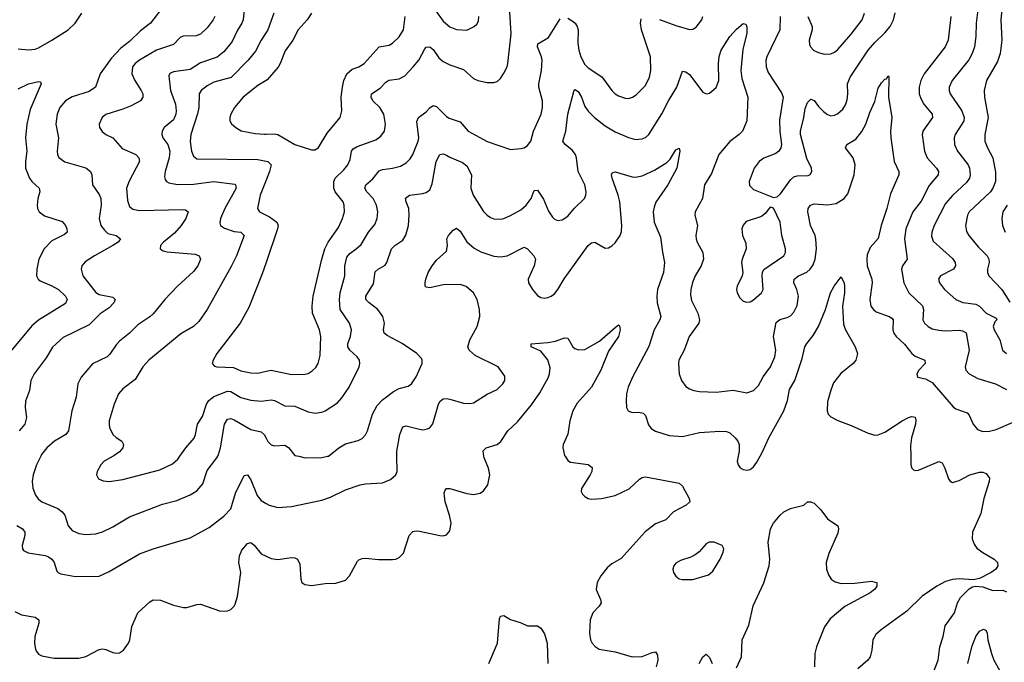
# Model space of a CAD drawing. Header units: inches. Extents: x 501419 to 657765, y 482282 to 547532.
# Tile 73 of 225: x 558539 to 564378, y 518777 to 522591. Entities that reach past the tile are written whole.
import ezdxf

# ---------------------------------------------------------------- set-up
doc = ezdxf.new("R2010")
doc.units = ezdxf.units.IN
doc.header["$MEASUREMENT"] = 0
for name, color, linetype in [('A5551', 7, 'Continuous'), ('A5552', 7, 'Continuous'), ('A5561', 7, 'Continuous'), ('A5562', 7, 'Continuous')]:
    doc.layers.add(name, color=color, linetype=linetype)

msp = doc.modelspace()

# ---------------------------------------------------------------- linework, layer by layer
at = {"layer": 'A5551', "color": 6}
for points, elevation in [([(558663.7, 520000), (558638.3, 519950), (558618.4, 519890), (558612.7, 519850), (558615.5, 519810), (558631.6, 519770), (558648, 519748), (558670, 519728.8), (558765.3, 519690), (558791.2, 519671.2), (558806.7, 519650), (558826.9, 519587), (558850, 519559.9), (558890, 519540.8), (558930, 519535.3), (558990, 519540.7), (559030, 519552.4), (559090, 519582.2), (559190, 519641.4), (559384.7, 519715.3), (559470, 519736.7), (559550, 519770.5), (559590, 519794.5), (559624.3, 519835.7), (559650, 519915.7), (559708.4, 519990), (559713.5, 520000)], 2200), ([(559093.6, 520000), (559038.9, 519970), (559020.1, 519950), (558997.8, 519910), (558993.6, 519890), (559006.6, 519866.6), (559034.2, 519854.2), (559069.7, 519849.7), (559150, 519861.4), (559370, 519918.6), (559445.2, 519954.8), (559476.4, 519983.6), (559487.9, 520000)], 2300), ([(558521.3, 519590), (558554.2, 519570), (558569.3, 519549.3), (558569.8, 519530), (558553.4, 519470), (558555, 519450), (558561.5, 519441.5), (558587.8, 519427.8), (558690, 519411.8), (558710, 519404.2), (558729.5, 519389.5), (558742.4, 519370), (558758.8, 519318.8), (558768.2, 519308.2), (558782.2, 519302.2), (558870, 519285.8), (559010, 519289.4), (559070, 519317.1), (559250, 519421), (559330, 519450.8), (559550, 519516.1), (559661.7, 519578.3), (559750, 519643.9), (559790, 519688.5), (559818.5, 519781.5), (559870, 519886.3), (559890, 519889.3), (559910, 519861), (559947.2, 519767.2), (559970, 519737.1), (560000, 519720.3)], 2100), ([(558510, 519079.2), (558550, 519058.1), (558630, 519045.7), (558652, 519030), (558652.3, 519010), (558627.6, 518930), (558626.7, 518890), (558632.5, 518852.5), (558639.2, 518839.2), (558650, 518825.6), (558670, 518815.1), (558742.4, 518802.4), (558890, 518802.9), (558930, 518812), (559010, 518853.6), (559030, 518857.8), (559050, 518854.3), (559090, 518835.3), (559110, 518831.1), (559130, 518833.7), (559154.2, 518850), (559184, 518890), (559192.5, 518910), (559203, 518990), (559239, 519070), (559310, 519136.6), (559330, 519147.8), (559374.4, 519145.6), (559450, 519116.3), (559510, 519103.3), (559530, 519103.3), (559590, 519121), (559610, 519121.6), (559730, 519079.9), (559770, 519082), (559790, 519091), (559809.9, 519110), (559816.9, 519123.1), (559830, 519168.8), (559849.5, 519310), (559837.4, 519370), (559841.8, 519410), (559856.7, 519443.3), (559890, 519482.6), (559910, 519487.6), (559930, 519472.5), (559970, 519421.5), (560000, 519407.4)], 2000)]:
    msp.add_lwpolyline(points, dxfattribs=dict(at, elevation=elevation))
at = {"layer": 'A5552', "color": 6}
for points, elevation in [([(558530, 522418.1), (558591.1, 522411.1), (558630, 522416.2), (558650, 522423.5), (558730, 522468.3), (558826, 522530), (558867.3, 522570), (558907.8, 522630)], 2100), ([(559398.6, 522681.4), (559315.1, 522570), (559255.8, 522524.2), (559190, 522462.2), (559138.6, 522421.4), (559080.2, 522359.8), (559015.4, 522270), (558988.2, 522190), (558950, 522164.7), (558850, 522133.9), (558810, 522110.1), (558776.3, 522070), (558759.8, 522030), (558752.9, 521970), (558768.4, 521890), (558761.3, 521810), (558762.4, 521790), (558770, 521772.3), (558807.1, 521747.1), (558930.7, 521710.7), (558959.4, 521690), (558967.2, 521670), (558970.6, 521610), (559010, 521553.6), (559019.8, 521530), (559021.2, 521490), (559009.3, 521410), (559020.1, 521370), (559040.8, 521340.8), (559062.1, 521322.1), (559110, 521309.2), (559136.3, 521290), (559122.3, 521270), (559091.8, 521250), (558981.3, 521190), (558926.1, 521153.9), (558907.4, 521130), (558903.7, 521110), (558913.9, 521070), (558990, 520972.1), (559010, 520959.6), (559090, 520945.1), (559104, 520930), (559097.5, 520910), (559070, 520880.7), (559015.5, 520844.5), (558950, 520780.6), (558795.7, 520704.3), (558732.6, 520647.4), (558695.9, 520584.1), (558623.8, 520490), (558605.3, 520450), (558597, 520390), (558573.4, 520326.6), (558571.9, 520290), (558578.8, 520230), (558569.8, 520190), (558535.1, 520150)], 2100), ([(559872.1, 522670), (559863, 522590), (559856.3, 522570), (559830, 522529), (559798.4, 522461.6), (559750, 522400.2), (559710, 522368.3), (559610, 522334), (559550, 522295), (559450, 522281.2), (559429.2, 522270.8), (559423.4, 522256.6), (559432.9, 522170), (559461.7, 522090), (559466.5, 522050), (559464.3, 522030), (559450, 521997.1), (559395.9, 521950), (559383.4, 521930), (559381.7, 521910), (559388.2, 521890), (559417.1, 521850), (559428.9, 521810), (559424.8, 521770), (559400.6, 521690), (559398.1, 521658.1), (559402, 521642), (559409.3, 521630), (559422.6, 521622.6), (559473.6, 521613.6), (559570, 521614.2), (559690, 521629.9), (559813.8, 521613.8), (559819, 521610), (559823.3, 521590), (559754.8, 521470), (559728.8, 521410), (559725.3, 521385.3), (559729.9, 521369.9), (559753.6, 521353.6), (559810, 521334.1), (559850, 521329), (559870.2, 521310), (559824.6, 521190), (559793.4, 521126.6), (559650, 520871.2), (559600.6, 520799.4), (559570.2, 520769.8), (559494.3, 520725.7), (559304.2, 520570), (559269.4, 520530.6), (559224.3, 520455.7), (559150, 520399.4), (559124.1, 520370), (559098.3, 520310), (559070.1, 520210), (559068.7, 520188.7), (559071.1, 520170), (559091.6, 520130), (559110.9, 520110.9), (559143.3, 520090), (559155.1, 520070), (559149.7, 520050), (559130, 520025.8), (559097.7, 520002.3), (559093.6, 520000)], 2300), ([(559695, 522610), (559685.3, 522590), (559650, 522542.3), (559610, 522504), (559585.3, 522494.7), (559507.1, 522492.9), (559490, 522484.1), (559450, 522442.8), (559350.3, 522409.7), (559248.8, 522350), (559223, 522330), (559208.4, 522310), (559203.9, 522270), (559220.8, 522230), (559259.3, 522170), (559268.5, 522150), (559269.7, 522130), (559255, 522110), (559199.9, 522080.1), (559150, 522059.3), (559050, 522027.7), (559026.9, 522010), (559009, 521970), (559011.6, 521950), (559027.6, 521927.6), (559050.1, 521910), (559090, 521889.4), (559147, 521827), (559227.7, 521790), (559245.9, 521770), (559248.7, 521750), (559187.2, 521632.8), (559172.9, 521590), (559177, 521517), (559190, 521481.3), (559210, 521467.3), (559250, 521459.3), (559505.2, 521465.2), (559522.3, 521462.3), (559538, 521450), (559523.4, 521410), (559497, 521370), (559456.6, 521323.4), (559391.8, 521270), (559374.4, 521250), (559370.9, 521230), (559390, 521219), (559413.6, 521213.6), (559579.6, 521199.6), (559602.5, 521190), (559610.7, 521170), (559595.2, 521130), (559570, 521097.1), (559472.7, 521007.3), (559398.8, 520930), (559330, 520844.9), (559310, 520826.7), (559239.7, 520780.3), (559189.9, 520730.1), (559130, 520683.3), (559110, 520661.1), (559073.6, 520606.4), (559056.7, 520590), (558970, 520548.7), (558902.9, 520470), (558882.8, 520430), (558874, 520350), (558847.4, 520270), (558828.8, 520150), (558811.7, 520128.3), (558745, 520090), (558699.6, 520050), (558668.8, 520010), (558663.7, 520000)], 2200), ([(560000, 522514.1), (559970.6, 522470), (559936.4, 522403.6), (559893.8, 522350), (559791.9, 522248.1), (559690, 522219.7), (559650, 522199.2), (559614.8, 522170), (559602.9, 522150), (559600.4, 522070), (559592.9, 522032.9), (559553, 521910), (559550, 521867.3), (559557.1, 521810), (559570, 521780.4), (559590, 521765.6), (559950, 521761.5), (560000, 521751.9)], 2400), ([(558530, 522181.2), (558590, 522210.1), (558650, 522224), (558662.5, 522222.5), (558666.5, 522210), (558601.5, 522058.5), (558581.5, 521970), (558573.7, 521890), (558581.6, 521810), (558573.8, 521750), (558573.9, 521710), (558595.7, 521650), (558610.3, 521630.3), (558653.5, 521590), (558657.3, 521570), (558646.7, 521530), (558642.8, 521490), (558644.6, 521470), (558653.4, 521450), (558686.2, 521426.2), (558790, 521392.6), (558809.3, 521370), (558819, 521350), (558820.9, 521330), (558804.9, 521315.1), (558730, 521278.6), (558683.5, 521230), (558652.5, 521170), (558639.9, 521110), (558638.5, 521070), (558647.8, 521050), (558660.6, 521040.6), (558730, 521012.2), (558769, 520989), (558811.1, 520950), (558819.6, 520930), (558810, 520906.2), (558650, 520806.9), (558610, 520775), (558454.2, 520585.8)], 2000), ([(560000, 522230.8), (559950, 522199.4), (559864.3, 522130), (559812.6, 522070), (559790.1, 522030), (559784.1, 522010), (559784.9, 521990), (559793.7, 521973.7), (559819.8, 521950), (559851.1, 521931.1), (559935.4, 521915.4), (559990, 521911.5), (560000, 521912)], 2500), ([(560000, 521637.7), (559964.8, 521550), (559949.1, 521470), (559959.9, 521450), (560000, 521430.8)], 2400), ([(560000, 521150.1), (559977.3, 521082.7), (559897.4, 520882.6), (559845.9, 520790), (559706.9, 520610), (559685.1, 520570), (559680.1, 520550), (559693.9, 520533.9), (559708, 520530), (559806.2, 520526.1), (559850, 520507.8), (559910, 520495.5), (559950, 520494), (560000, 520504.8)], 2400), ([(559487.9, 520000), (559523.1, 520050), (559572.6, 520107.4), (559581.7, 520130), (559593.7, 520190), (559623.1, 520237), (559647.3, 520310), (559659.7, 520330), (559690, 520354.5), (559770, 520385.7), (559790, 520383.4), (559849.7, 520349.7), (559910, 520332.4), (559970, 520326.5), (560000, 520330.8)], 2300), ([(559713.5, 520000), (559718.5, 520010), (559730.3, 520050), (559753.7, 520190), (559770, 520220.9), (559790, 520224), (559810, 520216.5), (559910, 520159.4), (559970, 520144.6), (559988.9, 520128.9), (560000, 520107.3)], 2200)]:
    msp.add_lwpolyline(points, dxfattribs=dict(at, elevation=elevation))
at = {"layer": 'A5561', "color": 6}
for points, elevation in [([(560000, 519407.4), (560030, 519393.2), (560070, 519388.3), (560150, 519399.2), (560170, 519398.2), (560186.9, 519390), (560199.1, 519359.1), (560205.3, 519270), (560211.7, 519251.7), (560230, 519238.8), (560270, 519233.6), (560350, 519244.7), (560413.7, 519246.3), (560470, 519265), (560495, 519290), (560542.6, 519377.4), (560550, 519385.2), (560570, 519393.2), (560590, 519395.1), (560666.6, 519386.6), (560750, 519386.9), (560770, 519389.5), (560790, 519398.4), (560815.1, 519424.9), (560848.2, 519530), (560870, 519553.1), (560890, 519558.2), (560910, 519556.3), (561030.4, 519529.6), (561050, 519528.6), (561070, 519534.6), (561090, 519558), (561096.9, 519603.1), (561087.5, 519650), (561061.6, 519730), (561056.5, 519783.5), (561060.9, 519799.1), (561070, 519808.4), (561090, 519808.5), (561190, 519778.7), (561230, 519772.4), (561270, 519780.3), (561290, 519795), (561314.1, 519830), (561327.5, 519890), (561318.3, 519930), (561292.7, 519990), (561291.4, 520000)], 2000), ([(560000, 519720.3), (560018.3, 519710), (560070, 519695.2), (560150, 519701.9), (560330, 519739.8), (560382.5, 519757.5), (560470, 519800.5), (560557.7, 519830), (560590, 519837.1), (560690, 519843.3), (560738.6, 519861.4), (560769.9, 519890), (560777.4, 519910), (560775.5, 520000)], 2100), ([(560193.7, 520000), (560231.3, 519991.3), (560330, 519992.9), (560365, 520000)], 2200), ([(561773.2, 520000), (561790, 519974.8), (561805.9, 519965.9), (561910.3, 519950.3), (561932.8, 519932.8), (561930.9, 519910), (561921.5, 519890), (561869.6, 519809.6), (561868.1, 519790), (561875.6, 519775.6), (561890, 519760.7), (561909.5, 519749.5), (561930, 519745.9), (561989.8, 519749.8), (562070, 519768.2), (562153.8, 519806.2), (562215.3, 519864.7), (562230, 519874.6), (562250, 519877.9), (562450, 519839.5), (562470, 519822.8), (562509.6, 519750), (562512.5, 519730), (562491, 519710), (562416.8, 519670), (562370, 519622.3), (562310, 519598.5), (562248.8, 519551.2), (562106.1, 519393.9), (562050, 519361.5), (562022.6, 519337.4), (561984.5, 519290), (561962.4, 519250), (561957, 519210), (561983.6, 519150), (561986.1, 519130), (561975.6, 519110), (561937.5, 519070), (561922.3, 519030), (561917.5, 518950), (561923.7, 518910), (561933.1, 518890), (561950.6, 518870.6), (561976, 518856), (562070, 518839.9), (562170, 518809.8), (562230, 518811.3), (562290, 518836.3), (562310, 518839), (562320.7, 518820.7), (562323.5, 518790), (562313.5, 518750)], 2000), ([(562799.1, 520000), (562793.4, 519970), (562799.4, 519950), (562812.3, 519932.3), (562830, 519920.8), (562850, 519916.6), (562870, 519920.8), (562890, 519936.4), (562910, 519964.8), (562929.2, 520000)], 2100), ([(563823, 520000), (563824, 519950), (563829.7, 519929.7), (563840.3, 519920.3), (563850, 519915.5), (563870, 519917.2), (563990, 519968), (564010, 519960.5), (564025.5, 519930), (564046.6, 519866.6), (564054.7, 519854.7), (564070, 519845.1), (564110, 519856.4), (564172.7, 519890), (564230, 519905.9), (564250, 519905.9), (564270, 519897.6), (564290.1, 519870.1), (564288.8, 519850), (564257.2, 519750), (564239.6, 519660.4), (564188.7, 519550), (564187.1, 519510), (564198.4, 519478.4), (564215.3, 519455.3), (564250, 519428.8), (564317.5, 519390), (564338.4, 519370), (564340.4, 519350), (564327.2, 519330), (564300.4, 519310), (564230, 519275.6), (564192.6, 519267.4), (564110, 519272.8), (564070, 519268.3), (564030, 519256), (563978.5, 519230), (563890.4, 519170), (563800.1, 519079.9), (563646.8, 518970), (563616.7, 518943.3), (563597.9, 518910), (563592.6, 518850), (563581.7, 518810), (563567.9, 518790), (563510, 518738.5)], 2100), ([(562790, 518745.2), (562818.5, 518810), (562823.2, 518910), (562862.4, 518997.6), (562887.5, 519112.5), (562951, 519249.1), (562982.7, 519350), (562987.2, 519390), (562978, 519490), (562992.2, 519570), (563010, 519602.3), (563047.9, 519650), (563069.8, 519670), (563110, 519690.1), (563189.2, 519710), (563210, 519730.6), (563230, 519730.4), (563250, 519721.1), (563290, 519683.1), (563330, 519627.8), (563390, 519586.7), (563394, 519570), (563390, 519543.5), (563337.1, 519422.9), (563320.8, 519370), (563322.8, 519330), (563335.7, 519295.7), (563351.5, 519271.5), (563374.2, 519254.2), (563410, 519246), (563492.2, 519247.8), (563590, 519259.3), (563621.7, 519250), (563622, 519242), (563621.6, 519230), (563607.4, 519210), (563583.1, 519190), (563431.6, 519108.4), (563345.6, 519034.4), (563311.9, 518988.1), (563264.1, 518870), (563254.6, 518830), (563253.2, 518750)], 2000), ([(563946, 518690), (563985.7, 518790), (563994.8, 518870), (564014.4, 518930), (564026.8, 518993.2), (564081.6, 519070), (564100.5, 519130), (564118.7, 519161.3), (564170, 519212.9), (564190, 519224.5), (564210, 519229.2), (564250, 519224.4), (564310, 519204.2), (564370, 519205.4), (564390, 519194.6)], 2100), ([(561319.9, 518770), (561373.1, 518890), (561384.4, 519035.6), (561390, 519050.5), (561410, 519054.9), (561450, 519030.4), (561511.8, 519011.8), (561550, 518993), (561610, 518993), (561630, 518979.1), (561650, 518946.4), (561667, 518890), (561671.5, 518770)], 1900), ([(564162, 518770), (564184.9, 518870), (564210, 518930.6), (564230, 518961.9), (564253.8, 518973.8), (564267.5, 518967.5), (564276.3, 518950), (564281.1, 518910), (564301.4, 518830), (564316.5, 518790), (564349.1, 518730)], 2000), ([(562569.2, 518770), (562590, 518810.2), (562610, 518824.9), (562630, 518805.2), (562644.4, 518770)], 2000)]:
    msp.add_lwpolyline(points, dxfattribs=dict(at, elevation=elevation))
at = {"layer": 'A5561', "color": 6, "elevation": 2100}
msp.add_lwpolyline([(562656.4, 519490), (562626.8, 519490), (562610, 519480.8), (562567.4, 519432.6), (562544.6, 519415.4), (562518, 519402), (562457.9, 519382.1), (562430, 519365.2), (562417.6, 519350), (562412, 519330), (562415.9, 519310), (562429.3, 519289.3), (562450, 519273.6), (562468.1, 519268.1), (562530, 519268.8), (562622.6, 519297.4), (562650, 519318.4), (562692.8, 519390), (562710.3, 519430), (562713.6, 519450), (562704.3, 519470)], close=True, dxfattribs=at)
at = {"layer": 'A5562', "color": 6}
for points, elevation in [([(564366.8, 522693.2), (564358.1, 522590), (564364.2, 522470), (564354.2, 522390), (564337.1, 522342.9), (564271.5, 522230), (564258.7, 522170), (564260.5, 522130), (564282.8, 522010), (564262.1, 521910), (564262.8, 521870), (564277.4, 521830), (564309.3, 521770), (564325.2, 521685.2), (564324.7, 521630), (564310.8, 521590), (564296.7, 521570), (564170.2, 521450), (564159.3, 521430), (564147, 521370), (564153.1, 521333.1), (564167.5, 521310), (564223.6, 521243.6), (564276.3, 521190), (564287, 521170), (564287.6, 521150), (564277.8, 521110), (564278.2, 521090), (564285.7, 521070), (564364.1, 520990), (564410, 520913.8)], 2500), ([(560000, 520504.8), (560030, 520511.2), (560150, 520484.3), (560230, 520486.3), (560250, 520491.8), (560273.9, 520506.1), (560294.1, 520525.9), (560309.4, 520550.6), (560321.5, 520598.5), (560324.4, 520710), (560316.9, 520750), (560275.4, 520850), (560273, 520890), (560279.5, 520950), (560329.5, 521170), (560348.3, 521230), (560368.5, 521271.5), (560430, 521357.1), (560453.6, 521410), (560464.2, 521450), (560463.6, 521490), (560456.5, 521510), (560410, 521568.8), (560400.8, 521590), (560400.7, 521630), (560410, 521650.9), (560460.8, 521699.2), (560484.7, 521730), (560498.1, 521761.9), (560506.1, 521810), (560515.8, 521824.2), (560540.8, 521839.2), (560650, 521876.9), (560681.1, 521898.9), (560701.9, 521930), (560707.8, 521970), (560697.2, 522030), (560673.8, 522070), (560633.2, 522110), (560623.3, 522130), (560625.7, 522150), (560675.4, 522184.6), (560710, 522220.2), (560728.2, 522231.8), (560790, 522238.9), (560822, 522258), (560873, 522310), (560905, 522350), (560942.1, 522417.9), (560950, 522426.7), (560970, 522430.1), (560990, 522414.5), (561024.2, 522364.2), (561050, 522342.3), (561090, 522322.2), (561170, 522295.9), (561230, 522241), (561256.5, 522230), (561310, 522218.4), (561350, 522218.1), (561370, 522223.3), (561390, 522242.4), (561410, 522273.7), (561428.7, 522310), (561433.8, 522330), (561454.1, 522505.9), (561444.4, 522635.6)], 2400), ([(560045.6, 522630), (560010.6, 522530), (560000, 522514.1)], 2400), ([(560268.4, 522630), (560243.8, 522590), (560191, 522530), (560157.7, 522470), (560113.2, 522406.8), (560083.5, 522330), (560070.8, 522309.2), (560005.7, 522234.3), (560000, 522230.8)], 2500), ([(561005.5, 522645.5), (561050, 522582.4), (561090, 522549.3), (561130, 522531.8), (561190.9, 522529.1), (561234.7, 522550), (561250, 522563.6), (561258.6, 522581.4), (561262.4, 522610)], 2500), ([(563048.8, 522610), (563046.1, 522530), (562969.4, 522370), (562963.9, 522350), (562966.4, 522310), (562978, 522278), (563056.9, 522156.9), (563065.9, 522130), (563045.5, 521994.5), (563046.3, 521926.3), (563056.5, 521850), (563052.5, 521830), (563040.4, 521810), (563023.8, 521796.2), (562951.3, 521768.7), (562924.2, 521750), (562895.3, 521710), (562864.2, 521630), (562867.3, 521607.3), (562890, 521582.1), (563010, 521534.8), (563030, 521539.2), (563050, 521557.3), (563110, 521639.8), (563130, 521658.3), (563150, 521663.9), (563213.8, 521666.2), (563227.5, 521672.5), (563237.4, 521690), (563234.1, 521710), (563207.2, 521767.2), (563169.5, 521910), (563169.7, 521930), (563189.6, 522009.6), (563196.3, 522063.7), (563210, 522098.5), (563230, 522118.7), (563250, 522111), (563275.4, 522075.4), (563305.8, 522045.8), (563328.5, 522028.5), (563350, 522021.1), (563370, 522023.4), (563387.9, 522032.1), (563419.4, 522060.6), (563435.4, 522084.6), (563445.4, 522114.6), (563450.3, 522150), (563448.3, 522210), (563463.2, 522250), (563570.5, 522410), (563610, 522455.3), (563670, 522512.6), (563700.7, 522550), (563720.4, 522590), (563730, 522630.5)], 2300), ([(563213.6, 522610), (563238.3, 522550), (563237.8, 522530), (563221.3, 522470), (563222.9, 522442.9), (563229, 522429), (563248.3, 522408.3), (563275.3, 522395.3), (563310, 522386.1), (563350, 522388.5), (563370, 522397.3), (563390, 522413.1), (563470, 522503.9), (563534.7, 522590), (563548.6, 522630)], 2400), ([(564221.5, 522650), (564210.4, 522570.4), (564208.3, 522490), (564200.6, 522430), (564186.5, 522390), (564166.8, 522353.2), (564068.3, 522230), (564050.6, 522190), (564050.6, 522170), (564056.8, 522150), (564126.1, 522050), (564140.5, 522010), (564137, 521990), (564126.6, 521970), (564085.7, 521910), (564080.9, 521890), (564083.4, 521850), (564100.7, 521810), (564162.7, 521730), (564171.5, 521710), (564175.4, 521670), (564170.6, 521650), (564154.5, 521625.5), (564070, 521548.1), (564030, 521500.1), (563962.6, 521370), (563948.3, 521330), (563946.2, 521306.2), (563956.5, 521276.5), (564070, 521172.8), (564087.2, 521150), (564089.3, 521130), (564076.5, 521110), (563999.4, 521070), (563986.7, 521050), (563993.6, 521030), (564023.7, 520990), (564090, 520929.8), (564132.5, 520912.5), (564210, 520901.7), (564230.4, 520890.4), (564269.7, 520849.7), (564330, 520818.7), (564334.4, 520810), (564322.6, 520797.4), (564311.1, 520770), (564317.1, 520750), (564350.6, 520690), (564366.4, 520630), (564391.3, 520610)], 2400), ([(560000, 521912), (560050, 521914.1), (560070, 521909.5), (560170, 521850.6), (560270, 521818.1), (560290, 521819.3), (560310, 521833.2), (560362.7, 521917.3), (560439.8, 522010), (560448.9, 522050), (560445.7, 522130), (560452.4, 522190), (560460.3, 522230), (560479.5, 522270), (560510, 522296.3), (560550, 522311.3), (560580.7, 522330), (560670, 522429.2), (560730, 522440.3), (560750, 522452), (560790, 522489.4), (560814.8, 522530), (560824.3, 522610)], 2500), ([(560000, 520330.8), (560030, 520335.1), (560050, 520330), (560110, 520299.1), (560170, 520297.9), (560250, 520263.5), (560290, 520255.6), (560330, 520261), (560350, 520269.5), (560422.5, 520317.5), (560450, 520347.4), (560492.1, 520410), (560552, 520530), (560556.6, 520550), (560553, 520570), (560539.1, 520590), (560496.4, 520630), (560484.3, 520650), (560483.7, 520670), (560500.5, 520710), (560506.5, 520750), (560494.6, 520790), (560439.2, 520870), (560435, 520930), (560438.5, 520970), (560466.8, 521070), (560466.3, 521130), (560478.4, 521181.6), (560496.4, 521203.6), (560535, 521230), (560563.3, 521256.7), (560607.2, 521330), (560644.3, 521375.7), (560659, 521410), (560661.9, 521450), (560655.2, 521490), (560634.8, 521530), (560598, 521570), (560586.2, 521590), (560591.2, 521610), (560632.9, 521647.1), (560670, 521693.6), (560690, 521701.9), (560750.1, 521709.9), (560797.5, 521722.4), (560830, 521740.4), (560855, 521765), (560869.8, 521790.2), (560902.6, 521870), (560906.5, 521890), (560894.4, 521985.6), (560903.7, 522010), (560950, 522043.8), (560970, 522068.2), (560990, 522080.9), (561010, 522075.1), (561070, 522016.5), (561086.5, 522006.5), (561150, 521985.3), (561198.5, 521930), (561310, 521867.5), (561450, 521821.1), (561510, 521826.1), (561530, 521831.3), (561550, 521843.2), (561570.1, 521869.9), (561585, 521930), (561630.7, 522029.3), (561638.6, 522070), (561639.9, 522110), (561617.5, 522190), (561616.6, 522210), (561632.2, 522290), (561637.6, 522350), (561634.1, 522370), (561609.6, 522430), (561612, 522448), (561674, 522486), (561743.3, 522596.7)], 2300), ([(560365, 520000), (560370, 520001), (560431.3, 520050), (560470, 520073.5), (560546.3, 520093.7), (560570, 520105.7), (560590, 520127.3), (560602, 520150), (560630.2, 520250), (560658.3, 520301.7), (560690, 520334.4), (560754.8, 520385.2), (560790, 520401.7), (560843.2, 520416.8), (560861.8, 520430), (560890, 520470.6), (560925.7, 520550), (560925.9, 520570), (560921, 520581), (560893.4, 520610), (560807.7, 520670), (560716.9, 520716.9), (560701, 520730), (560696.8, 520750), (560701.5, 520790), (560692.3, 520830), (560662.6, 520870), (560610.2, 520910), (560591.6, 520930), (560591.9, 520950), (560636.5, 521023.5), (560646.5, 521093.5), (560665.1, 521110), (560706, 521134), (560716.1, 521150), (560743.2, 521230), (560763.5, 521250), (560810, 521282.3), (560828.9, 521311.1), (560844.3, 521370), (560848.5, 521430), (560845.7, 521470), (560830.4, 521510), (560827.5, 521532.5), (560850.3, 521549.7), (560930, 521558.4), (560950, 521564.5), (560970, 521581.7), (560984.3, 521615.7), (561008, 521750), (561030, 521790.8), (561050, 521795.4), (561070, 521787.6), (561090, 521774.1), (561164.1, 521744.1), (561190, 521723.8), (561218.6, 521670), (561214.5, 521590), (561227.4, 521550), (561290, 521451.9), (561310, 521429.8), (561330, 521416.5), (561350, 521409.5), (561390, 521406.7), (561410, 521410.1), (561450, 521427.8), (561510, 521463.2), (561543.2, 521490), (561571.9, 521530), (561590, 521576.8), (561610, 521579.7), (561645, 521525), (561674.7, 521454.7), (561698.7, 521418.7), (561710, 521406.9), (561730, 521399), (561756.7, 521403.3), (561790, 521424.6), (561828.6, 521471.4), (561888.7, 521530), (561896.6, 521550), (561897.8, 521570), (561891.1, 521610), (561850.5, 521690), (561840.9, 521770), (561834.4, 521790), (561815.9, 521815.9), (561772.8, 521850), (561759.6, 521870), (561778.1, 521930), (561789.7, 522030), (561826.5, 522173.5), (561830, 522176.5), (561850, 522164.4), (561870, 522131.7), (561890, 522075.8), (561910, 522047.2), (561948.2, 522010), (562010, 521961), (562070, 521924.3), (562150, 521891.1), (562190, 521880.4), (562230, 521883.5), (562250, 521891.9), (562270.7, 521909.3), (562347.7, 522032.3), (562387.1, 522110), (562435.6, 522190), (562470, 522284.7), (562490, 522282.1), (562510, 522265.6), (562590, 522160.8), (562610, 522151.2), (562630, 522153.8), (562670, 522187.6), (562683.9, 522230), (562682, 522330), (562687.6, 522372.4), (562699.5, 522410), (562750, 522491.7), (562790, 522534.6), (562830, 522567.9), (562844.5, 522564.5), (562850, 522548), (562851.5, 522510), (562826.4, 522413.6), (562814.8, 522290), (562821.8, 522241.8), (562857.2, 522130), (562851, 521990), (562824.4, 521930), (562805.5, 521910), (562750, 521868.3), (562684.2, 521790), (562642.3, 521677.7), (562600.3, 521610), (562588.7, 521530), (562544.8, 521450), (562541.6, 521430), (562558.4, 521370), (562548.8, 521310), (562550.3, 521290), (562556.6, 521270), (562590.3, 521210), (562593.3, 521170), (562580.3, 521130), (562545.4, 521070), (562528.6, 521031.4), (562518.7, 520990), (562517.2, 520957.2), (562523.4, 520923.4), (562560.2, 520850), (562570.4, 520810), (562565.8, 520790), (562508.6, 520710), (562479.9, 520630), (562448.6, 520570), (562445.7, 520550), (562449.1, 520490), (562463.3, 520450), (562490, 520414.5), (562510, 520399.7), (562536, 520390), (562570, 520385), (562670, 520380), (562770, 520391.4), (562850, 520377.1), (562890, 520390.7), (562919.9, 520420.1), (562948.5, 520471.5), (562992.2, 520530), (563017.7, 520590), (563023.2, 520630), (563008.8, 520710), (563025.8, 520794.2), (563047.6, 520812.4), (563090, 520823.1), (563110, 520833.8), (563130, 520856.1), (563150, 520895.4), (563158.1, 520950), (563148.2, 520990), (563129.8, 521030), (563132, 521050), (563157.5, 521070), (563207.3, 521092.7), (563227.2, 521110), (563243.8, 521136.2), (563255.5, 521170), (563263.7, 521230), (563259.3, 521290), (563255.2, 521310), (563227.9, 521370), (563213.5, 521450), (563214.8, 521470), (563229.4, 521490.6), (563250, 521497.3), (563330, 521492), (563380.2, 521499.8), (563428.6, 521530), (563450, 521557.3), (563487.6, 521670), (563493.3, 521730), (563480.8, 521770), (563435.2, 521830), (563444.9, 521850), (563497.3, 521882.7), (563533.5, 521926.5), (563555.9, 521970), (563580.1, 522039.9), (563610, 522106.2), (563630, 522185.3), (563650, 522216.6), (563670, 522237.1), (563679.5, 522240.5), (563690, 522258.4), (563693.4, 522253.4), (563691.8, 522130), (563711.7, 522010), (563703, 521930), (563704.1, 521890), (563724.8, 521750), (563751.7, 521690), (563751.5, 521670), (563702.6, 521557.4), (563682.2, 521470), (563648.2, 521370), (563630, 521291.9), (563581.4, 521238.6), (563564.9, 521195.1), (563561.7, 521170), (563564.6, 521130), (563592.1, 521050), (563594, 521030), (563581.2, 520930), (563586.8, 520890), (563601.2, 520870), (563618, 520858), (563695.4, 520830), (563710, 520820.4), (563718.7, 520810), (563716.6, 520750), (563722.8, 520730), (563736.6, 520710), (563786.1, 520666.1), (563830, 520609.5), (563850, 520595), (563907.3, 520570), (563908.7, 520550), (563871.5, 520510), (563859.4, 520490), (563863, 520470), (563910, 520459), (563950, 520437.3), (564073.7, 520293.7), (564090, 520281.6), (564157.9, 520257.9), (564170, 520244.6), (564193.8, 520190), (564219, 520159), (564250, 520146.4), (564290, 520148.3), (564330, 520159.3), (564430, 520201.9)], 2200), ([(561790, 522600.5), (561820.4, 522580.4), (561833, 522570), (561845.4, 522550), (561850, 522530), (561847.9, 522452.1), (561854.1, 522410), (561865.8, 522370), (561890, 522324.3), (561910, 522304.7), (561991, 522251), (562049.5, 522170), (562070.2, 522150.2), (562090, 522138.4), (562130, 522124.9), (562150, 522122.9), (562173.8, 522130), (562195, 522145), (562250, 522199.9), (562273, 522250), (562281.6, 522290), (562280.2, 522370), (562226.6, 522530), (562219.9, 522570), (562224.2, 522595.7)], 2300), ([(562332.3, 522592.3), (562430, 522555.6), (562510, 522533.3), (562530, 522533.7), (562550, 522546.3), (562584.9, 522590), (562589.7, 522610)], 2300), ([(564060.6, 522610), (564044, 522470), (564026.5, 522430), (563902.4, 522270), (563882.8, 522230), (563873.4, 522190), (563873.7, 522150), (563882.2, 522122.2), (563900.1, 522090), (563950, 522030), (563952.3, 522010), (563894.7, 521930), (563891.6, 521908.4), (563903.9, 521810), (563920.9, 521770), (563976.3, 521710), (563988.1, 521690), (563986, 521670), (563932.3, 521607.7), (563885.6, 521514.4), (563834.6, 521450), (563794.6, 521350), (563786.9, 521290), (563802.3, 521170), (563775, 521130), (563768.3, 521110), (563782.5, 521030), (563812.2, 520970), (563892.3, 520892.3), (563897.9, 520870), (563895.3, 520810), (563904.4, 520790), (563925.8, 520770), (563950, 520757.1), (563990, 520747.5), (564030, 520743.5), (564110, 520747.6), (564130, 520745), (564151.6, 520731.6), (564168.9, 520630), (564145.7, 520530), (564149.5, 520510), (564168.7, 520488.7), (564221.4, 520461.4), (564326.4, 520430), (564390, 520395.8)], 2300), ([(560775.5, 520000), (560774.9, 520030), (560793.9, 520130), (560810, 520173.9), (560830, 520181.6), (560910, 520159.9), (560930, 520157.3), (560957.4, 520162.6), (560970.6, 520169.4), (560988.3, 520191.7), (561023.3, 520310), (561032.8, 520327.2), (561050, 520341.1), (561070, 520343.7), (561090, 520339.8), (561170, 520314.9), (561207.4, 520312.6), (561230, 520316.9), (561310, 520368.1), (561370, 520397.2), (561404.6, 520430), (561415.6, 520450), (561415.4, 520475.4), (561376.6, 520530), (561238.9, 520598.9), (561204.1, 520630), (561196.4, 520650), (561207.9, 520690), (561252.5, 520770), (561267.9, 520830), (561265.1, 520870), (561251.6, 520930), (561230.7, 520970), (561186.5, 521006.5), (561150, 521019.1), (561050, 521017.3), (560970, 521000.1), (560950, 521004), (560944.2, 521010), (560942.8, 521030), (560947.5, 521050), (560961.9, 521090), (560983.8, 521130), (561010, 521163.5), (561070, 521217.8), (561076.2, 521250), (561071.2, 521290), (561080.9, 521310), (561110, 521341.4), (561130, 521353), (561150, 521335.7), (561190, 521272.1), (561234.2, 521234.2), (561272.5, 521212.5), (561350, 521188.1), (561390, 521183.7), (561430, 521188.6), (561530, 521241), (561550, 521231.3), (561587.8, 521190), (561596.6, 521170), (561589.8, 521130), (561554.3, 521050), (561556.2, 521030), (561579.9, 520990), (561610, 520954.3), (561630, 520942.1), (561650, 520938.7), (561670, 520941.7), (561690, 520949.4), (561710, 520964.9), (561730, 520988.7), (561767.7, 521052.3), (561910, 521251), (561930, 521267.5), (561950, 521270.6), (562010, 521235.6), (562030, 521236.1), (562050, 521247.8), (562070, 521267.5), (562099.2, 521310), (562107, 521333), (562109.8, 521370), (562097.6, 521510), (562088.6, 521550), (562053.2, 521650), (562049.2, 521670.8), (562055.2, 521684.8), (562070, 521687.2), (562170, 521657.4), (562190, 521655.5), (562230, 521664.4), (562302.8, 521697.2), (562376.5, 521743.5), (562396.3, 521763.7), (562430, 521818.8), (562450, 521828), (562452.6, 521810), (562435.4, 521710), (562382.1, 521610), (562312.2, 521507.8), (562300.8, 521479.2), (562296.1, 521450), (562300.8, 521390), (562339.5, 521299.5), (562350.2, 521210.2), (562362.8, 521150), (562356.6, 521090), (562321.8, 520990), (562316.2, 520950), (562319.5, 520910), (562341.6, 520830), (562335.6, 520810), (562300.7, 520750), (562270, 520651.9), (562172.1, 520470), (562146.7, 520410), (562137, 520370), (562135.9, 520330), (562137.7, 520290), (562146.7, 520270), (562170, 520260.6), (562210, 520260.9), (562235.6, 520255.6), (562250, 520241.2), (562267.3, 520187.3), (562284.2, 520164.2), (562310, 520148.6), (562390, 520122.6), (562470, 520117), (562570, 520140.6), (562690, 520148.6), (562730, 520146.6), (562750, 520138.4), (562781.9, 520110), (562797.3, 520090), (562805, 520070), (562804.8, 520030), (562799.1, 520000)], 2100), ([(560000, 521751.9), (560010, 521750), (560029.5, 521730), (560021, 521690), (560000, 521637.7)], 2400), ([(564395.7, 521490), (564369.8, 521450), (564363.2, 521410), (564367.9, 521370), (564382.3, 521330)], 2600), ([(560000, 521430.8), (560020.8, 521420.8), (560063.7, 521390), (560070.9, 521370), (560067.3, 521350), (560000, 521150.1)], 2400), ([(562929.2, 520000), (562945.6, 520030), (562981.5, 520110), (563070.3, 520270), (563092.6, 520330), (563104.5, 520395.5), (563136.5, 520450), (563179.8, 520580.2), (563195.2, 520650), (563206.2, 520670), (563244.3, 520715.7), (563276.9, 520770), (563316.9, 520870), (563346.4, 520970), (563369, 521010), (563410, 521064.4), (563427.4, 521027.4), (563430, 521010), (563429.6, 520969.6), (563418.9, 520890), (563423.3, 520783.3), (563433.7, 520753.8), (563493.7, 520650), (563507.9, 520610), (563496.5, 520570), (563482.3, 520550), (563408.4, 520491.6), (563365.1, 520434.9), (563348.2, 520391.8), (563330, 520323.7), (563327, 520270), (563334.2, 520250), (563350, 520234.1), (563390, 520213.1), (563470, 520182.8), (563570, 520136.5), (563610, 520126.1), (563630, 520127.4), (563670, 520143.6), (563771.2, 520210), (563810, 520230.4), (563830, 520235.7), (563850, 520232.5), (563853.9, 520213.9), (563851.1, 520191.1), (563827.3, 520110), (563821.8, 520061.8), (563823, 520000)], 2100), ([(561291.4, 520000), (561287.4, 520032.6), (561304.8, 520050), (561370, 520069.5), (561392.4, 520087.6), (561434.2, 520150), (561490, 520204.5), (561574.2, 520305.8), (561623.1, 520376.9), (561673.6, 520466.4), (561681.5, 520490), (561684.5, 520524.5), (561671.4, 520571.4), (561630, 520623), (561570.9, 520650), (561572.8, 520667.2), (561670, 520674.3), (561716, 520684), (561770, 520702.1), (561790, 520701.8), (561818.7, 520650), (561830, 520639.9), (561852, 520632), (561890, 520634.4), (561977.3, 520682.7), (562070, 520764.7), (562090, 520779), (562094.8, 520774.8), (562099.1, 520750), (562090, 520710.7), (562030, 520624.1), (561984.8, 520510), (561929, 520410), (561845.6, 520314.4), (561819.5, 520270), (561800.4, 520210), (561789.7, 520130.3), (561762, 520070), (561760.3, 520050), (561770, 520004.8), (561773.2, 520000)], 2000), ([(560000, 520107.3), (560010, 520087.7), (560030, 520067.4), (560050, 520061.4), (560110, 520065.6), (560133, 520053), (560170, 520005.5), (560193.7, 520000)], 2200)]:
    msp.add_lwpolyline(points, dxfattribs=dict(at, elevation=elevation))
at = {"layer": 'A5562', "color": 6, "elevation": 2300}
msp.add_lwpolyline([(562990, 521477.5), (562959.3, 521440.7), (562937.4, 521422.6), (562847.2, 521392.8), (562828.9, 521371.1), (562822.1, 521350), (562824.7, 521310), (562844.3, 521264.3), (562847.7, 521230), (562823.1, 521170), (562819, 521150), (562827.3, 521090), (562824, 521070), (562794.2, 521010), (562790.1, 520990), (562793.1, 520970), (562810, 520939.3), (562830, 520920.5), (562850, 520913.7), (562870, 520916.8), (562890, 520927.9), (562937.4, 520970), (562946.9, 520990), (562941.5, 521070), (562943.9, 521090), (562952.2, 521107.8), (563070, 521189.7), (563079.3, 521210), (563079.4, 521230), (563059.2, 521310), (563047.8, 521390), (563010, 521472), (562996.5, 521476.5)], close=True, dxfattribs=at)

doc.saveas('drawing.dxf')
